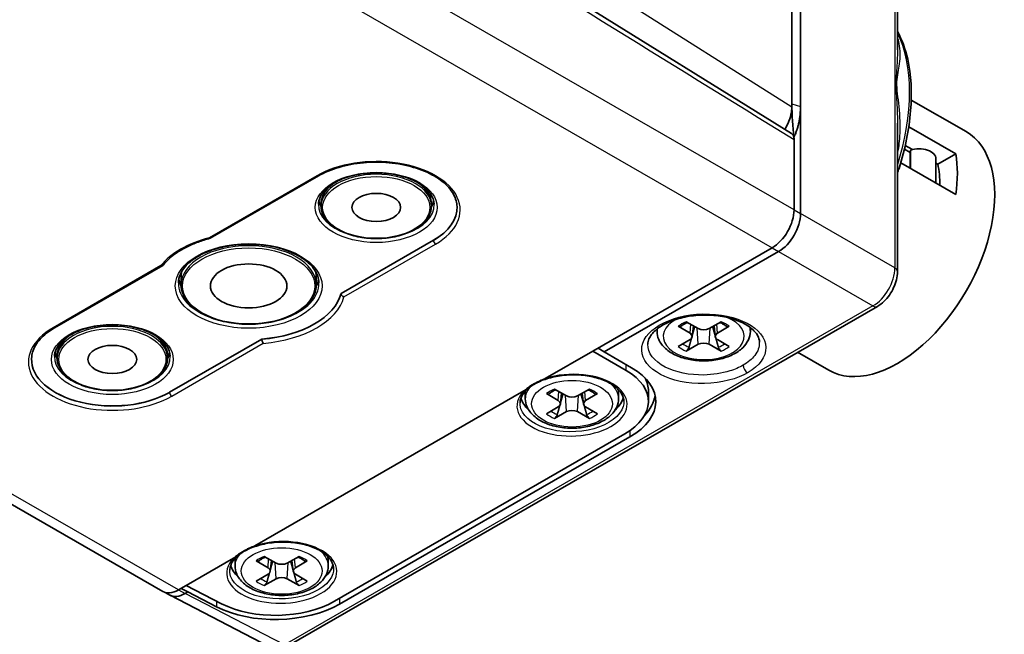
# Model space of a CAD drawing. Header units: millimetres. Extents: x 0 to 210, y 0 to 149.
# Tile 24 of 26: x 183 to 199, y 110 to 119. Entities that reach past the tile are written whole.
import ezdxf

# ---------------------------------------------------------------- set-up
doc = ezdxf.new("R2010")
doc.units = ezdxf.units.MM
doc.header["$LTSCALE"] = 0.5
doc.layers.add('Sichtbar (ISO)', color=7, linetype='Continuous', lineweight=35)
doc.layers.add('Sichtbar schmal (ISO)', color=7, linetype='Continuous', lineweight=25)

msp = doc.modelspace()

# ---------------------------------------------------------------- linework, layer by layer
at = {"layer": 'Sichtbar (ISO)'}
for p, q in [((195.38, 127.319), (195.38, 118.005)), ((196.939, 126.291), (196.939, 118.916)), ((183.383, 124.935), (195.234, 117.57)), ((195.242, 118.047), (195.242, 124.247)), ((197.161, 118.109), (198.043, 117.601)), ((195.242, 118.047), (195.242, 118.001)), ((195.38, 118.005), (195.38, 116.285)), ((196.939, 117.736), (196.939, 115.351)), ((197.121, 117.678), (197.876, 117.243)), ((195.274, 117.504), (195.274, 117.51)), ((195.277, 116.344), (195.277, 117.472)), ((172.79, 117.315), (185.128, 110.21)), ((197.143, 117.267), (197.051, 117.32)), ((197.179, 117.312), (197.064, 117.378)), ((197.149, 117.008), (197.149, 117.304)), ((197.143, 117.011), (197.143, 117.267)), ((197.558, 117.166), (197.558, 116.772)), ((197.588, 117.077), (197.876, 117.243)), ((197.876, 116.589), (196.991, 117.099)), ((197.588, 117.077), (197.558, 117.094)), ((185.892, 115.888), (187.631, 116.889)), ((187.672, 116.404), (187.672, 116.441)), ((189.447, 116.404), (189.447, 116.441)), ((187.993, 114.999), (189.478, 115.855)), ((192.039, 114.071), (194.923, 115.732)), ((195.027, 115.672), (192.226, 114.06)), ((183.388, 114.446), (185.127, 115.447)), ((185.421, 115.142), (185.421, 115.257)), ((187.596, 115.142), (187.596, 115.257)), ((187.993, 114.998), (187.993, 114.999)), ((196.617, 114.793), (187.158, 109.346)), ((193.416, 114.472), (193.604, 114.36)), ((193.737, 114.436), (193.542, 114.545)), ((193.639, 114.305), (193.658, 114.48)), ((194.106, 114.545), (193.911, 114.436)), ((194.009, 114.305), (193.99, 114.48)), ((194.044, 114.36), (194.232, 114.472)), ((194.574, 114.391), (194.574, 114.452)), ((193.074, 114.391), (193.074, 114.428)), ((185.235, 113.412), (186.72, 114.267)), ((186.72, 114.266), (186.72, 114.267)), ((193.604, 114.26), (193.416, 114.147)), ((193.542, 114.074), (193.737, 114.183)), ((193.911, 114.183), (194.106, 114.074)), ((194.232, 114.147), (194.044, 114.26)), ((183.429, 113.961), (183.429, 113.998)), ((185.204, 113.961), (185.204, 113.998)), ((191.277, 113.632), (192.039, 114.071)), ((192.039, 114.071), (192.578, 113.76)), ((192.226, 114.06), (192.126, 114.121)), ((192.226, 114.06), (192.665, 113.807)), ((195.334, 114.055), (195.835, 113.767)), ((186.61, 110.945), (190.933, 113.434)), ((190.956, 113.309), (190.956, 113.391)), ((191.298, 113.39), (191.486, 113.278)), ((191.619, 113.354), (191.424, 113.463)), ((191.521, 113.223), (191.54, 113.398)), ((191.988, 113.463), (191.793, 113.354)), ((191.891, 113.223), (191.872, 113.398)), ((191.926, 113.278), (192.115, 113.39)), ((192.456, 113.309), (192.456, 113.391)), ((192.935, 113.263), (192.935, 113.432)), ((191.486, 113.178), (191.298, 113.065)), ((191.424, 112.993), (191.619, 113.101)), ((191.793, 113.101), (191.988, 112.993)), ((192.115, 113.065), (191.926, 113.178)), ((192.555, 112.742), (187.888, 110.055)), ((192.638, 112.697), (187.971, 110.009)), ((185.505, 110.308), (186.266, 110.746)), ((186.289, 110.622), (186.289, 110.704)), ((186.631, 110.703), (186.82, 110.59)), ((186.952, 110.667), (186.757, 110.775)), ((186.854, 110.536), (186.873, 110.711)), ((187.321, 110.775), (187.126, 110.667)), ((187.224, 110.536), (187.205, 110.711)), ((187.259, 110.59), (187.448, 110.703)), ((187.789, 110.622), (187.789, 110.704)), ((186.82, 110.49), (186.631, 110.378)), ((186.757, 110.305), (186.952, 110.414)), ((187.126, 110.414), (187.321, 110.305)), ((187.448, 110.378), (187.259, 110.49)), ((185.168, 110.194), (185.239, 110.153)), ((185.378, 110.235), (185.505, 110.308)), ((185.423, 110.261), (185.529, 110.203)), ((185.529, 110.203), (185.486, 110.178)), ((186.074, 110.014), (185.505, 110.308)), ((185.992, 109.964), (185.529, 110.203)), ((185.245, 110.149), (186.844, 109.323))]:
    msp.add_line(p, q, dxfattribs=at)
for centre, major_axis, ratio, start_param, end_param in [((198.813, 120.104), (2.52, 4.376), 0.578093, 2.354261, 2.489444), ((196.939, 115.684), (-1.104, -1.917), 0.578093, 0, 3.141593), ((197.283, 117.166), (0.275, 0), 0.575862, 0, 2.079968), ((196.939, 115.684), (-0.904, -1.571), 0.578093, 3.759935, 3.764985), ((196.338, 116.03), (-1.104, -1.917), 0.578093, 2.17247, 2.536051), ((197.283, 117.166), (-0.225, 0), 0.575862, 0.896739, 0.932563), ((196.338, 116.03), (0.904, 1.571), 0.578093, 5.475176, 5.718375), ((188.56, 116.547), (-0.805, 0), 0.575862, 5.856141, 5.875855), ((188.56, 116.547), (-0.805, 0), 0.575862, 3.548923, 3.568637), ((188.56, 116.547), (-0.926, 0), 0.575862, 0.100901, 0.291319), ((188.56, 116.547), (0.926, 0), 0.575862, 5.991866, 6.182284), ((188.56, 116.383), (1.299, 0), 0.575862, 5.497787, 6.300201), ((194.923, 116.141), (0.25, 0.433), 0.578093, 3.925057, 5.495853), ((195.022, 116.084), (0.249, 0.433), 0.593197, 3.925373, 5.495484), ((208.528, 108.306), (-13.147, 7.984), 0.022718, 0.013795, 0.014138), ((208.528, 108.306), (13.505, -7.363), 0.022626, 3.127405, 3.127747), ((186.509, 115.285), (-1.126, 0), 0.575862, 0.079162, 0.266998), ((186.509, 115.285), (1.126, 0), 0.575862, 6.016187, 6.204023), ((186.509, 115.121), (1.499, 0), 0.575862, 4.853995, 6.141579), ((184.317, 114.104), (-0.805, 0), 0.575862, 5.856141, 5.875855), ((184.317, 114.104), (-0.805, 0), 0.575862, 3.548923, 3.568637), ((193.514, 114.31), (0.125, 0), 0.575862, 5.51524, 7.05113), ((193.824, 114.488), (-0.125, 0), 0.575862, 0.802851, 2.338741), ((194.133, 114.31), (-0.125, 0), 0.575862, 5.51524, 7.05113), ((193.824, 114.131), (0.125, 0), 0.575862, 0.802851, 2.338741), ((184.317, 114.104), (-0.926, 0), 0.575862, 0.100901, 0.291319), ((184.317, 114.104), (0.926, 0), 0.575862, 5.991866, 6.182284), ((184.317, 113.94), (-1.299, 0), 0.575862, 6.26617, 8.63938), ((191.635, 113.244), (1.3, 0.029), 0.560536, 5.485413, 7.030029), ((191.635, 113.244), (-1.419, -0.031), 0.560536, 2.343821, 3.887751), ((191.635, 113.432), (1.3, 0), 0.575862, 0, 0.282169), ((191.706, 113.391), (-0.75, 0), 0.575862, 6.189772, 6.283185), ((191.706, 113.406), (-0.125, 0), 0.575862, 0.802851, 2.338741), ((191.706, 113.391), (0.75, 0), 0.575862, 0, 0.162554), ((191.635, 113.432), (1.413, 0), 0.575862, 5.779423, 6.197324), ((191.706, 113.391), (-0.83, 0), 0.575862, 0.157085, 0.571995), ((191.397, 113.228), (0.125, 0), 0.575862, 5.51524, 7.05113), ((192.016, 113.228), (-0.125, 0), 0.575862, 5.51524, 7.05113), ((191.706, 113.391), (0.83, 0), 0.575862, 5.71119, 6.155163), ((191.706, 113.049), (0.125, 0), 0.575862, 0.802851, 2.338741), ((187.039, 110.704), (-0.75, 0), 0.575862, 6.189772, 6.283185), ((187.039, 110.719), (-0.125, 0), 0.575862, 0.802851, 2.338741), ((187.039, 110.704), (0.75, 0), 0.575862, 0, 0.162554), ((187.039, 110.704), (-0.83, 0), 0.575862, 0.157085, 0.571995), ((186.73, 110.54), (0.125, 0), 0.575862, 5.51524, 7.05113), ((187.349, 110.54), (-0.125, 0), 0.575862, 5.51524, 7.05113), ((187.039, 110.704), (0.83, 0), 0.575862, 5.71119, 6.155163), ((187.039, 110.362), (0.125, 0), 0.575862, 0.802851, 2.338741), ((185.378, 110.643), (-0.25, -0.433), 0.578093, 0, 0.783464), ((185.482, 110.59), (0.24, 0.439), 0.577866, 3.128488, 3.91161), ((198.988, 102.812), (-13.505, 7.363), 0.022626, 6.26934, 6.269682), ((186.969, 110.556), (1.3, 0.029), 0.560536, 3.940797, 5.485413), ((186.968, 110.557), (1.419, 0.031), 0.560536, 3.941482, 5.485413)]:
    msp.add_ellipse(centre, major_axis=major_axis, ratio=ratio, start_param=start_param, end_param=end_param, dxfattribs=at)
for centre, major_axis in [((188.56, 116.383), (0.392, 0)), ((186.509, 115.121), (0.615, 0)), ((184.317, 113.94), (0.392, 0))]:
    msp.add_ellipse(centre, major_axis=major_axis, ratio=0.575862, dxfattribs=at)
for points, knots in [([(196.939, 116.935), (196.948, 116.96), (196.956, 116.985), (197.064, 117.325), (197.127, 117.638), (197.175, 118.232), (197.16, 118.513), (197.066, 118.928), (197.011, 119.079), (196.939, 119.214)], [2.6936629, 2.6936629, 2.6936629, 2.6936629, 2.719451, 2.719451, 3.0438374, 3.0438374, 3.3690673, 3.3690673, 3.5825865, 3.5825865, 3.5825865, 3.5825865]), ([(195.242, 118.001), (195.242, 117.929), (195.22, 117.826), (195.164, 117.699), (195.146, 117.666), (195.128, 117.636)], [-1, -1, -1, -1, -0.5, -0.5, -0.2976946, -0.2976946, -0.2976946, -0.2976946]), ([(195.274, 117.504), (195.272, 117.514), (195.27, 117.523), (195.259, 117.548), (195.248, 117.561), (195.234, 117.57)], [-0.12664042, -0.12664042, -0.12664042, -0.12664042, -0.11837868, -0.11837868, -0.10157829, -0.10157829, -0.10157829, -0.10157829]), ([(187.631, 116.889), (187.727, 116.944), (187.838, 116.991), (188.083, 117.063), (188.216, 117.088), (188.489, 117.113), (188.63, 117.113), (188.904, 117.088), (189.037, 117.063), (189.282, 116.991), (189.394, 116.944), (189.586, 116.833), (189.665, 116.77), (189.785, 116.634), (189.825, 116.561), (189.852, 116.458), (189.857, 116.427), (189.858, 116.396)], [1.570796, 1.570796, 1.570796, 1.570796, 1.884229, 1.884229, 2.198617, 2.198617, 2.513885, 2.513885, 2.829153, 2.829153, 3.143538, 3.143538, 3.456971, 3.456971, 3.774758, 3.774758, 3.908545, 3.908545, 3.908545, 3.908545]), ([(189.49, 116.433), (189.488, 116.49), (189.468, 116.548), (189.395, 116.655), (189.344, 116.704), (189.219, 116.789), (189.145, 116.826), (188.98, 116.886), (188.888, 116.908), (188.696, 116.936), (188.596, 116.941), (188.398, 116.934), (188.299, 116.921), (188.116, 116.879), (188.03, 116.85), (187.881, 116.778), (187.817, 116.736), (187.716, 116.645), (187.679, 116.596), (187.639, 116.508), (187.631, 116.471), (187.629, 116.433)], [2.37464, 2.37464, 2.37464, 2.37464, 2.734367, 2.734367, 3.056973, 3.056973, 3.368017, 3.368017, 3.679768, 3.679768, 3.992995, 3.992995, 4.306592, 4.306592, 4.619295, 4.619295, 4.930369, 4.930369, 5.243342, 5.243342, 5.479341, 5.479341, 5.479341, 5.479341]), ([(187.672, 116.441), (187.672, 116.495), (187.687, 116.55), (187.743, 116.654), (187.786, 116.703), (187.842, 116.749), (187.845, 116.751), (187.847, 116.753)], [0.7853982, 0.7853982, 0.7853982, 0.7853982, 1.0884481, 1.0884481, 1.4024534, 1.4024534, 1.4149551, 1.4149551, 1.4149551, 1.4149551]), ([(189.272, 116.753), (189.281, 116.746), (189.289, 116.739), (189.351, 116.685), (189.391, 116.633), (189.437, 116.533), (189.447, 116.487), (189.447, 116.441)], [3.2974339, 3.2974339, 3.2974339, 3.2974339, 3.3470325, 3.3470325, 3.6703306, 3.6703306, 3.9269908, 3.9269908, 3.9269908, 3.9269908]), ([(189.447, 116.404), (189.447, 116.349), (189.432, 116.295), (189.376, 116.191), (189.333, 116.141), (189.223, 116.052), (189.154, 116.012), (189, 115.947), (188.914, 115.922), (188.733, 115.889), (188.638, 115.881), (188.449, 115.883), (188.354, 115.893), (188.176, 115.93), (188.091, 115.957), (187.941, 116.025), (187.875, 116.066), (187.768, 116.16), (187.728, 116.212), (187.682, 116.312), (187.672, 116.358), (187.672, 116.404)], [3.926991, 3.926991, 3.926991, 3.926991, 4.230041, 4.230041, 4.544046, 4.544046, 4.867859, 4.867859, 5.192535, 5.192535, 5.516396, 5.516396, 5.839938, 5.839938, 6.163878, 6.163878, 6.488625, 6.488625, 6.811923, 6.811923, 7.068583, 7.068583, 7.068583, 7.068583]), ([(185.134, 115.453), (185.162, 115.491), (185.196, 115.527), (185.273, 115.597), (185.316, 115.63), (185.411, 115.694), (185.463, 115.723), (185.574, 115.779), (185.633, 115.804), (185.757, 115.849), (185.822, 115.87), (185.889, 115.887)], [1.2042559, 1.2042559, 1.2042559, 1.2042559, 1.35056, 1.35056, 1.496864, 1.496864, 1.643168, 1.643168, 1.7894721, 1.7894721, 1.9357761, 1.9357761, 1.9357761, 1.9357761]), ([(185.872, 115.893), (185.872, 115.893), (185.872, 115.893), (185.876, 115.89), (185.879, 115.888), (185.886, 115.886), (185.889, 115.886), (185.892, 115.888), (185.892, 115.888), (185.892, 115.888)], [-0.015620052, -0.015620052, -0.015620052, -0.015620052, -0.015475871, -0.015475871, -0.011680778, -0.011680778, -0.007728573, -0.007728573, -0.007660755, -0.007660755, -0.007660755, -0.007660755]), ([(187.639, 115.173), (187.637, 115.243), (187.613, 115.312), (187.526, 115.442), (187.465, 115.502), (187.314, 115.607), (187.224, 115.653), (187.023, 115.726), (186.912, 115.754), (186.679, 115.788), (186.557, 115.795), (186.316, 115.786), (186.197, 115.771), (185.974, 115.72), (185.869, 115.684), (185.687, 115.597), (185.609, 115.546), (185.485, 115.434), (185.439, 115.373), (185.391, 115.266), (185.38, 115.219), (185.379, 115.173)], [2.37464, 2.37464, 2.37464, 2.37464, 2.726509, 2.726509, 3.049415, 3.049415, 3.362106, 3.362106, 3.675257, 3.675257, 3.989636, 3.989636, 4.304333, 4.304333, 4.6183, 4.6183, 4.930935, 4.930935, 5.245258, 5.245258, 5.479341, 5.479341, 5.479341, 5.479341]), ([(185.097, 115.447), (185.098, 115.447), (185.098, 115.447), (185.103, 115.445), (185.108, 115.444), (185.118, 115.444), (185.123, 115.445), (185.129, 115.449), (185.132, 115.451), (185.134, 115.453)], [-0.00014428, -0.00014428, -0.00014428, -0.00014428, 0, 0, 0.00379764, 0.00379764, 0.0077525, 0.0077525, 0.01048493, 0.01048493, 0.01048493, 0.01048493]), ([(196.617, 114.793), (196.654, 114.815), (196.689, 114.842), (196.754, 114.903), (196.783, 114.937), (196.836, 115.012), (196.859, 115.052), (196.897, 115.135), (196.912, 115.177), (196.933, 115.264), (196.939, 115.308), (196.939, 115.351)], [-0.785056, -0.785056, -0.785056, -0.785056, -0.471033, -0.471033, -0.157011, -0.157011, 0.157011, 0.157011, 0.471033, 0.471033, 0.785056, 0.785056, 0.785056, 0.785056]), ([(187.596, 115.142), (187.596, 115.075), (187.578, 115.008), (187.508, 114.881), (187.456, 114.82), (187.32, 114.711), (187.236, 114.662), (187.047, 114.583), (186.941, 114.553), (186.719, 114.513), (186.603, 114.504), (186.371, 114.506), (186.255, 114.519), (186.037, 114.564), (185.933, 114.596), (185.75, 114.68), (185.669, 114.73), (185.539, 114.844), (185.49, 114.908), (185.434, 115.029), (185.421, 115.085), (185.421, 115.142)], [3.926991, 3.926991, 3.926991, 3.926991, 4.232983, 4.232983, 4.548244, 4.548244, 4.87142, 4.87142, 5.195223, 5.195223, 5.518358, 5.518358, 5.841238, 5.841238, 6.164445, 6.164445, 6.488314, 6.488314, 6.811041, 6.811041, 7.068583, 7.068583, 7.068583, 7.068583]), ([(188.04, 114.945), (188.039, 114.945), (188.039, 114.945), (188.033, 114.947), (188.027, 114.95), (188.015, 114.957), (188.01, 114.962), (188.002, 114.972), (187.999, 114.977), (187.994, 114.988), (187.993, 114.993), (187.993, 114.998)], [-0.00014895, -0.00014895, -0.00014895, -0.00014895, 0, 0, 0.00416385, 0.00416385, 0.00821424, 0.00821424, 0.01205237, 0.01205237, 0.01577981, 0.01577981, 0.01577981, 0.01577981]), ([(192.926, 114.185), (192.927, 114.212), (192.932, 114.24), (192.954, 114.292), (192.968, 114.316), (193.003, 114.362), (193.023, 114.384), (193.07, 114.426), (193.096, 114.446), (193.154, 114.485), (193.186, 114.503), (193.255, 114.537), (193.292, 114.553), (193.371, 114.581), (193.413, 114.594), (193.5, 114.616), (193.545, 114.626), (193.638, 114.64), (193.685, 114.646), (193.781, 114.652), (193.829, 114.654), (193.926, 114.652), (193.973, 114.649), (194.067, 114.64), (194.114, 114.633), (194.203, 114.615), (194.245, 114.604), (194.327, 114.58), (194.366, 114.566), (194.438, 114.535), (194.471, 114.518), (194.532, 114.483), (194.559, 114.464), (194.607, 114.426), (194.628, 114.406), (194.664, 114.365), (194.679, 114.344), (194.71, 114.286), (194.72, 114.251), (194.721, 114.215)], [-0.767428, -0.767428, -0.767428, -0.767428, -0.554437, -0.554437, -0.377994, -0.377994, -0.221258, -0.221258, -0.070349, -0.070349, 0.07956, 0.07956, 0.23011, 0.23011, 0.381704, 0.381704, 0.534254, 0.534254, 0.687494, 0.687494, 0.841103, 0.841103, 0.994749, 0.994749, 1.148094, 1.148094, 1.300807, 1.300807, 1.452602, 1.452602, 1.603351, 1.603351, 1.753388, 1.753388, 1.904184, 1.904184, 2.059834, 2.059834, 2.338242, 2.338242, 2.338242, 2.338242]), ([(185.247, 113.99), (185.245, 114.047), (185.226, 114.105), (185.152, 114.212), (185.102, 114.26), (184.976, 114.346), (184.903, 114.383), (184.737, 114.443), (184.645, 114.465), (184.453, 114.493), (184.353, 114.498), (184.155, 114.491), (184.057, 114.478), (183.873, 114.436), (183.788, 114.406), (183.638, 114.335), (183.574, 114.293), (183.473, 114.202), (183.436, 114.152), (183.397, 114.065), (183.388, 114.028), (183.387, 113.99)], [2.37464, 2.37464, 2.37464, 2.37464, 2.734367, 2.734367, 3.056973, 3.056973, 3.368017, 3.368017, 3.679768, 3.679768, 3.992995, 3.992995, 4.306592, 4.306592, 4.619295, 4.619295, 4.930369, 4.930369, 5.243342, 5.243342, 5.479341, 5.479341, 5.479341, 5.479341]), ([(193.459, 114.472), (193.457, 114.471), (193.456, 114.469), (193.449, 114.466), (193.443, 114.464), (193.43, 114.465), (193.422, 114.468), (193.416, 114.472)], [0.054257, 0.054257, 0.054257, 0.054257, 0.05595717, 0.05595717, 0.06156138, 0.06156138, 0.06725817, 0.06725817, 0.06725817, 0.06725817]), ([(193.459, 114.472), (193.465, 114.477), (193.471, 114.482), (193.484, 114.491), (193.491, 114.496), (193.506, 114.506), (193.514, 114.51), (193.53, 114.519), (193.539, 114.523), (193.553, 114.529), (193.557, 114.531), (193.562, 114.533)], [1.3688999, 1.3688999, 1.3688999, 1.3688999, 1.4490419, 1.4490419, 1.5291839, 1.5291839, 1.609326, 1.609326, 1.689468, 1.689468, 1.7307067, 1.7307067, 1.7307067, 1.7307067]), ([(194.086, 114.533), (194.091, 114.531), (194.095, 114.529), (194.109, 114.523), (194.118, 114.519), (194.134, 114.51), (194.142, 114.506), (194.157, 114.496), (194.164, 114.491), (194.177, 114.482), (194.183, 114.477), (194.189, 114.472)], [2.9816822, 2.9816822, 2.9816822, 2.9816822, 3.022921, 3.022921, 3.103063, 3.103063, 3.183205, 3.183205, 3.2633471, 3.2633471, 3.3434891, 3.3434891, 3.3434891, 3.3434891]), ([(194.232, 114.472), (194.226, 114.468), (194.218, 114.465), (194.205, 114.464), (194.198, 114.466), (194.192, 114.469), (194.19, 114.471), (194.189, 114.472)], [0.02255835, 0.02255835, 0.02255835, 0.02255835, 0.02825515, 0.02825515, 0.03385935, 0.03385935, 0.03555952, 0.03555952, 0.03555952, 0.03555952]), ([(183.018, 113.953), (183.02, 113.988), (183.025, 114.024), (183.046, 114.094), (183.062, 114.129), (183.102, 114.198), (183.127, 114.232), (183.187, 114.297), (183.221, 114.329), (183.298, 114.39), (183.341, 114.419), (183.388, 114.446)], [0.803844, 0.803844, 0.803844, 0.803844, 0.9572344, 0.9572344, 1.1106249, 1.1106249, 1.2640154, 1.2640154, 1.4174059, 1.4174059, 1.5707963, 1.5707963, 1.5707963, 1.5707963]), ([(183.429, 113.998), (183.429, 114.052), (183.444, 114.107), (183.5, 114.211), (183.543, 114.26), (183.6, 114.306), (183.602, 114.308), (183.604, 114.31)], [0.7853982, 0.7853982, 0.7853982, 0.7853982, 1.0884481, 1.0884481, 1.4024534, 1.4024534, 1.4149551, 1.4149551, 1.4149551, 1.4149551]), ([(185.03, 114.31), (185.038, 114.303), (185.047, 114.296), (185.108, 114.242), (185.149, 114.19), (185.194, 114.09), (185.204, 114.044), (185.204, 113.998)], [3.2974339, 3.2974339, 3.2974339, 3.2974339, 3.3470325, 3.3470325, 3.6703306, 3.6703306, 3.9269908, 3.9269908, 3.9269908, 3.9269908]), ([(194.574, 114.391), (194.574, 114.344), (194.563, 114.298), (194.522, 114.208), (194.49, 114.165), (194.406, 114.084), (194.351, 114.047), (194.225, 113.985), (194.152, 113.96), (194, 113.927), (193.92, 113.918), (193.76, 113.916), (193.68, 113.923), (193.527, 113.952), (193.453, 113.974), (193.32, 114.033), (193.26, 114.07), (193.163, 114.157), (193.125, 114.207), (193.083, 114.303), (193.074, 114.347), (193.074, 114.391)], [3.926991, 3.926991, 3.926991, 3.926991, 4.183689, 4.183689, 4.465219, 4.465219, 4.792286, 4.792286, 5.135292, 5.135292, 5.475503, 5.475503, 5.813642, 5.813642, 6.153381, 6.153381, 6.496384, 6.496384, 6.827085, 6.827085, 7.068583, 7.068583, 7.068583, 7.068583]), ([(186.744, 114.199), (186.744, 114.199), (186.744, 114.199), (186.741, 114.203), (186.738, 114.208), (186.732, 114.218), (186.729, 114.224), (186.725, 114.237), (186.723, 114.243), (186.721, 114.255), (186.721, 114.261), (186.72, 114.266)], [-0.01589605, -0.01589605, -0.01589605, -0.01589605, -0.0157474, -0.0157474, -0.01159211, -0.01159211, -0.00755003, -0.00755003, -0.00371978, -0.00371978, 0, 0, 0, 0]), ([(193.588, 114.137), (193.586, 114.13), (193.583, 114.122), (193.575, 114.107), (193.568, 114.098), (193.556, 114.085), (193.549, 114.078), (193.542, 114.074)], [0.05146374, 0.05146374, 0.05146374, 0.05146374, 0.05595717, 0.05595717, 0.06156138, 0.06156138, 0.06725817, 0.06725817, 0.06725817, 0.06725817]), ([(194.106, 114.074), (194.099, 114.078), (194.091, 114.085), (194.079, 114.098), (194.073, 114.107), (194.065, 114.122), (194.062, 114.13), (194.06, 114.137)], [0.02255835, 0.02255835, 0.02255835, 0.02255835, 0.02825515, 0.02825515, 0.03385935, 0.03385935, 0.03835278, 0.03835278, 0.03835278, 0.03835278]), ([(185.204, 113.961), (185.204, 113.906), (185.19, 113.852), (185.133, 113.748), (185.09, 113.698), (184.98, 113.608), (184.912, 113.569), (184.757, 113.504), (184.671, 113.479), (184.49, 113.446), (184.395, 113.438), (184.206, 113.44), (184.112, 113.45), (183.933, 113.487), (183.849, 113.513), (183.698, 113.582), (183.632, 113.623), (183.526, 113.717), (183.485, 113.769), (183.44, 113.868), (183.429, 113.915), (183.429, 113.961)], [3.926991, 3.926991, 3.926991, 3.926991, 4.230041, 4.230041, 4.544046, 4.544046, 4.867859, 4.867859, 5.192535, 5.192535, 5.516396, 5.516396, 5.839938, 5.839938, 6.163878, 6.163878, 6.488625, 6.488625, 6.811923, 6.811923, 7.068583, 7.068583, 7.068583, 7.068583]), ([(190.871, 113.24), (190.872, 113.265), (190.877, 113.29), (190.894, 113.339), (190.907, 113.363), (190.938, 113.409), (190.957, 113.43), (191, 113.472), (191.025, 113.492), (191.079, 113.53), (191.109, 113.547), (191.173, 113.58), (191.208, 113.596), (191.282, 113.623), (191.321, 113.636), (191.401, 113.657), (191.443, 113.666), (191.529, 113.68), (191.573, 113.685), (191.662, 113.692), (191.707, 113.693), (191.796, 113.692), (191.841, 113.689), (191.928, 113.68), (191.971, 113.674), (192.053, 113.657), (192.094, 113.647), (192.17, 113.624), (192.206, 113.61), (192.274, 113.581), (192.305, 113.565), (192.363, 113.53), (192.389, 113.512), (192.435, 113.473), (192.455, 113.453), (192.489, 113.412), (192.503, 113.391), (192.522, 113.352), (192.529, 113.335), (192.537, 113.301), (192.54, 113.284), (192.54, 113.267)], [2.374164, 2.374164, 2.374164, 2.374164, 2.558529, 2.558529, 2.73037, 2.73037, 2.890767, 2.890767, 3.046521, 3.046521, 3.201094, 3.201094, 3.355822, 3.355822, 3.511088, 3.511088, 3.666892, 3.666892, 3.823098, 3.823098, 3.979527, 3.979527, 4.135989, 4.135989, 4.292294, 4.292294, 4.448252, 4.448252, 4.603707, 4.603707, 4.758618, 4.758618, 4.913272, 4.913272, 5.068782, 5.068782, 5.228005, 5.228005, 5.35392, 5.35392, 5.479835, 5.479835, 5.479835, 5.479835]), ([(191.087, 113.544), (191.084, 113.542), (191.08, 113.54), (191.068, 113.533), (191.059, 113.527), (191.038, 113.513), (191.025, 113.505), (190.99, 113.48), (190.973, 113.466), (190.946, 113.444), (190.937, 113.436), (190.933, 113.434)], [0.01205338, 0.01205338, 0.01205338, 0.01205338, 0.01257623, 0.01257623, 0.01410958, 0.01410958, 0.01635596, 0.01635596, 0.02062367, 0.02062367, 0.02387715, 0.02387715, 0.02387715, 0.02387715]), ([(191.277, 113.632), (191.276, 113.631), (191.272, 113.63), (191.252, 113.621), (191.222, 113.61), (191.167, 113.585), (191.15, 113.577), (191.123, 113.563), (191.113, 113.558), (191.097, 113.55), (191.092, 113.547), (191.087, 113.544)], [0, 0, 0, 0, 0.00144648, 0.00144648, 0.00699426, 0.00699426, 0.00955578, 0.00955578, 0.01119281, 0.01119281, 0.01205338, 0.01205338, 0.01205338, 0.01205338]), ([(191.341, 113.39), (191.34, 113.389), (191.338, 113.388), (191.332, 113.384), (191.325, 113.382), (191.312, 113.384), (191.304, 113.386), (191.298, 113.39)], [0.054257, 0.054257, 0.054257, 0.054257, 0.05595717, 0.05595717, 0.06156138, 0.06156138, 0.06725817, 0.06725817, 0.06725817, 0.06725817]), ([(191.341, 113.39), (191.347, 113.395), (191.353, 113.4), (191.366, 113.41), (191.373, 113.414), (191.388, 113.424), (191.396, 113.428), (191.412, 113.437), (191.421, 113.441), (191.435, 113.447), (191.439, 113.45), (191.444, 113.452)], [1.3688999, 1.3688999, 1.3688999, 1.3688999, 1.4490419, 1.4490419, 1.5291839, 1.5291839, 1.609326, 1.609326, 1.689468, 1.689468, 1.7307067, 1.7307067, 1.7307067, 1.7307067]), ([(191.968, 113.452), (191.973, 113.45), (191.978, 113.447), (191.991, 113.441), (192, 113.437), (192.016, 113.428), (192.024, 113.424), (192.039, 113.414), (192.046, 113.41), (192.059, 113.4), (192.065, 113.395), (192.071, 113.39)], [2.9816822, 2.9816822, 2.9816822, 2.9816822, 3.022921, 3.022921, 3.103063, 3.103063, 3.183205, 3.183205, 3.2633471, 3.2633471, 3.3434891, 3.3434891, 3.3434891, 3.3434891]), ([(192.115, 113.39), (192.108, 113.386), (192.1, 113.384), (192.087, 113.382), (192.081, 113.384), (192.074, 113.388), (192.073, 113.389), (192.071, 113.39)], [0.02255835, 0.02255835, 0.02255835, 0.02255835, 0.02825515, 0.02825515, 0.03385935, 0.03385935, 0.03555952, 0.03555952, 0.03555952, 0.03555952]), ([(192.456, 113.309), (192.456, 113.263), (192.445, 113.216), (192.404, 113.126), (192.373, 113.083), (192.288, 113.002), (192.233, 112.965), (192.107, 112.903), (192.034, 112.879), (191.882, 112.845), (191.802, 112.836), (191.642, 112.834), (191.562, 112.841), (191.409, 112.87), (191.336, 112.892), (191.202, 112.951), (191.143, 112.988), (191.045, 113.075), (191.007, 113.125), (190.966, 113.221), (190.956, 113.265), (190.956, 113.309)], [3.926991, 3.926991, 3.926991, 3.926991, 4.183689, 4.183689, 4.465219, 4.465219, 4.792286, 4.792286, 5.135292, 5.135292, 5.475503, 5.475503, 5.813642, 5.813642, 6.153381, 6.153381, 6.496384, 6.496384, 6.827085, 6.827085, 7.068583, 7.068583, 7.068583, 7.068583]), ([(191.47, 113.055), (191.468, 113.048), (191.465, 113.04), (191.457, 113.025), (191.451, 113.016), (191.439, 113.003), (191.431, 112.996), (191.424, 112.993)], [0.05146374, 0.05146374, 0.05146374, 0.05146374, 0.05595717, 0.05595717, 0.06156138, 0.06156138, 0.06725817, 0.06725817, 0.06725817, 0.06725817]), ([(191.988, 112.993), (191.982, 112.996), (191.974, 113.003), (191.962, 113.016), (191.955, 113.025), (191.947, 113.04), (191.944, 113.048), (191.942, 113.055)], [0.02255835, 0.02255835, 0.02255835, 0.02255835, 0.02825515, 0.02825515, 0.03385935, 0.03385935, 0.03835278, 0.03835278, 0.03835278, 0.03835278]), ([(186.204, 110.553), (186.205, 110.578), (186.21, 110.603), (186.228, 110.652), (186.24, 110.676), (186.271, 110.721), (186.29, 110.743), (186.333, 110.784), (186.358, 110.804), (186.412, 110.842), (186.442, 110.86), (186.507, 110.893), (186.541, 110.908), (186.615, 110.936), (186.654, 110.948), (186.734, 110.969), (186.776, 110.978), (186.862, 110.992), (186.906, 110.998), (186.995, 111.004), (187.04, 111.006), (187.129, 111.004), (187.174, 111.002), (187.261, 110.993), (187.304, 110.986), (187.387, 110.97), (187.427, 110.96), (187.503, 110.936), (187.539, 110.923), (187.607, 110.893), (187.638, 110.877), (187.696, 110.843), (187.722, 110.824), (187.768, 110.786), (187.788, 110.766), (187.822, 110.724), (187.836, 110.703), (187.855, 110.665), (187.862, 110.648), (187.871, 110.613), (187.873, 110.596), (187.874, 110.579)], [2.374164, 2.374164, 2.374164, 2.374164, 2.558529, 2.558529, 2.73037, 2.73037, 2.890767, 2.890767, 3.046521, 3.046521, 3.201094, 3.201094, 3.355822, 3.355822, 3.511088, 3.511088, 3.666892, 3.666892, 3.823098, 3.823098, 3.979527, 3.979527, 4.135989, 4.135989, 4.292294, 4.292294, 4.448252, 4.448252, 4.603707, 4.603707, 4.758618, 4.758618, 4.913272, 4.913272, 5.068782, 5.068782, 5.228005, 5.228005, 5.35392, 5.35392, 5.479835, 5.479835, 5.479835, 5.479835]), ([(186.42, 110.856), (186.417, 110.854), (186.414, 110.852), (186.401, 110.845), (186.392, 110.84), (186.371, 110.826), (186.358, 110.817), (186.323, 110.792), (186.306, 110.779), (186.279, 110.756), (186.27, 110.749), (186.266, 110.746)], [0.01205337, 0.01205337, 0.01205337, 0.01205337, 0.01257623, 0.01257623, 0.01410958, 0.01410958, 0.01635596, 0.01635596, 0.02062366, 0.02062366, 0.02387715, 0.02387715, 0.02387715, 0.02387715]), ([(186.61, 110.945), (186.609, 110.944), (186.606, 110.942), (186.585, 110.934), (186.555, 110.922), (186.5, 110.898), (186.483, 110.89), (186.456, 110.876), (186.446, 110.871), (186.43, 110.862), (186.425, 110.859), (186.42, 110.856)], [0, 0, 0, 0, 0.00144648, 0.00144648, 0.00699425, 0.00699425, 0.00955578, 0.00955578, 0.0111928, 0.0111928, 0.01205337, 0.01205337, 0.01205337, 0.01205337]), ([(186.674, 110.703), (186.673, 110.701), (186.671, 110.7), (186.665, 110.696), (186.658, 110.695), (186.645, 110.696), (186.637, 110.699), (186.631, 110.703)], [0.054257, 0.054257, 0.054257, 0.054257, 0.05595717, 0.05595717, 0.06156138, 0.06156138, 0.06725817, 0.06725817, 0.06725817, 0.06725817]), ([(186.674, 110.703), (186.68, 110.707), (186.686, 110.712), (186.699, 110.722), (186.706, 110.727), (186.721, 110.736), (186.729, 110.741), (186.746, 110.75), (186.754, 110.754), (186.768, 110.76), (186.773, 110.762), (186.777, 110.764)], [1.3688999, 1.3688999, 1.3688999, 1.3688999, 1.4490419, 1.4490419, 1.5291839, 1.5291839, 1.609326, 1.609326, 1.689468, 1.689468, 1.7307067, 1.7307067, 1.7307067, 1.7307067]), ([(187.301, 110.764), (187.306, 110.762), (187.311, 110.76), (187.324, 110.754), (187.333, 110.75), (187.349, 110.741), (187.357, 110.736), (187.372, 110.727), (187.379, 110.722), (187.392, 110.712), (187.399, 110.707), (187.404, 110.703)], [2.9816822, 2.9816822, 2.9816822, 2.9816822, 3.022921, 3.022921, 3.103063, 3.103063, 3.183205, 3.183205, 3.2633471, 3.2633471, 3.3434891, 3.3434891, 3.3434891, 3.3434891]), ([(187.448, 110.703), (187.441, 110.699), (187.433, 110.696), (187.421, 110.695), (187.414, 110.696), (187.407, 110.7), (187.406, 110.701), (187.404, 110.703)], [0.02255835, 0.02255835, 0.02255835, 0.02255835, 0.02825515, 0.02825515, 0.03385935, 0.03385935, 0.03555952, 0.03555952, 0.03555952, 0.03555952]), ([(187.789, 110.622), (187.789, 110.575), (187.779, 110.528), (187.737, 110.438), (187.706, 110.396), (187.622, 110.315), (187.567, 110.278), (187.44, 110.215), (187.368, 110.191), (187.215, 110.158), (187.135, 110.149), (186.975, 110.147), (186.895, 110.154), (186.742, 110.182), (186.669, 110.204), (186.536, 110.263), (186.476, 110.3), (186.378, 110.387), (186.34, 110.437), (186.299, 110.534), (186.289, 110.578), (186.289, 110.622)], [3.926991, 3.926991, 3.926991, 3.926991, 4.183689, 4.183689, 4.465219, 4.465219, 4.792286, 4.792286, 5.135292, 5.135292, 5.475503, 5.475503, 5.813642, 5.813642, 6.153381, 6.153381, 6.496384, 6.496384, 6.827085, 6.827085, 7.068583, 7.068583, 7.068583, 7.068583]), ([(186.803, 110.368), (186.801, 110.36), (186.798, 110.352), (186.79, 110.337), (186.784, 110.328), (186.772, 110.315), (186.764, 110.309), (186.757, 110.305)], [0.05146374, 0.05146374, 0.05146374, 0.05146374, 0.05595717, 0.05595717, 0.06156138, 0.06156138, 0.06725817, 0.06725817, 0.06725817, 0.06725817]), ([(187.321, 110.305), (187.315, 110.309), (187.307, 110.315), (187.295, 110.328), (187.288, 110.337), (187.281, 110.352), (187.277, 110.36), (187.275, 110.368)], [0.02255835, 0.02255835, 0.02255835, 0.02255835, 0.02825515, 0.02825515, 0.03385935, 0.03385935, 0.03835278, 0.03835278, 0.03835278, 0.03835278])]:
    msp.add_open_spline(points, degree=3, knots=knots, dxfattribs=at)
for points, weights in [([(195.274, 117.51), (195.38, 117.728), (195.38, 118.005)], [1, 1.00229920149, 1]), ([(193.642, 114.33), (193.663, 114.406), (193.68, 114.468)], [1.03813788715, 1.04460850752, 1.03877390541]), ([(193.968, 114.468), (193.985, 114.406), (194.006, 114.33)], [1.03877390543, 1.04460850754, 1.03813788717]), ([(193.588, 114.137), (193.609, 114.214), (193.628, 114.279)], [1.00898742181, 1.02456821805, 1.03269159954]), ([(194.02, 114.279), (194.038, 114.214), (194.06, 114.137)], [1.03269159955, 1.02456821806, 1.00898742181]), ([(191.524, 113.248), (191.545, 113.325), (191.562, 113.386)], [1.03813788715, 1.04460850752, 1.03877390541]), ([(191.85, 113.386), (191.867, 113.325), (191.888, 113.248)], [1.03877390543, 1.04460850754, 1.03813788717]), ([(191.47, 113.055), (191.492, 113.132), (191.51, 113.197)], [1.00898742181, 1.02456821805, 1.03269159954]), ([(191.903, 113.197), (191.921, 113.132), (191.942, 113.055)], [1.03269159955, 1.02456821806, 1.00898742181]), ([(186.857, 110.561), (186.878, 110.637), (186.895, 110.698)], [1.03813788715, 1.04460850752, 1.03877390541]), ([(187.183, 110.698), (187.2, 110.637), (187.221, 110.561)], [1.03877390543, 1.04460850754, 1.03813788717]), ([(186.803, 110.368), (186.825, 110.445), (186.843, 110.51)], [1.00898742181, 1.02456821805, 1.03269159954]), ([(187.236, 110.51), (187.254, 110.445), (187.275, 110.368)], [1.03269159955, 1.02456821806, 1.00898742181])]:
    msp.add_rational_spline(points, weights, degree=2, dxfattribs=at)
for points in [[(195.277, 117.472), (195.277, 117.483), (195.276, 117.494), (195.274, 117.504)], [(185.421, 115.257), (185.421, 115.29), (185.426, 115.323), (185.434, 115.355)], [(187.584, 115.355), (187.592, 115.323), (187.596, 115.29), (187.596, 115.257)]]:
    msp.add_open_spline(points, degree=3, dxfattribs=at)
at = {"layer": 'Sichtbar schmal (ISO)'}
for p, q in [((196.898, 126.35), (196.898, 115.411)), ((183.362, 125.505), (195.242, 118.001)), ((195.277, 116.344), (182.938, 123.45)), ((182.589, 122.835), (194.923, 115.732)), ((195.242, 118.047), (195.38, 118.005)), ((185.378, 110.235), (173.043, 117.338)), ((187.606, 116.892), (185.872, 115.893)), ((195.277, 116.344), (195.38, 116.285)), ((196.898, 115.411), (195.38, 116.285)), ((189.478, 115.854), (187.993, 114.998)), ((188.04, 114.945), (189.513, 115.793)), ((189.478, 115.854), (189.478, 115.855)), ((194.923, 115.732), (195.027, 115.672)), ((195.027, 115.672), (196.544, 114.799)), ((185.097, 115.447), (183.363, 114.449)), ((196.544, 114.799), (187.085, 109.352)), ((193.604, 114.36), (193.615, 114.504)), ((194.044, 114.36), (194.033, 114.504)), ((193.737, 114.183), (193.718, 114.446)), ((193.911, 114.183), (193.93, 114.446)), ((186.72, 114.266), (185.235, 113.41)), ((185.271, 113.35), (186.744, 114.199)), ((192.578, 113.76), (192.578, 113.857)), ((185.235, 113.41), (185.235, 113.412)), ((191.486, 113.278), (191.497, 113.422)), ((191.619, 113.101), (191.601, 113.365)), ((191.793, 113.101), (191.812, 113.365)), ((191.926, 113.278), (191.915, 113.422)), ((192.636, 112.793), (192.638, 112.697)), ((186.82, 110.59), (186.83, 110.735)), ((186.952, 110.414), (186.934, 110.677)), ((187.126, 110.414), (187.145, 110.677)), ((187.259, 110.59), (187.248, 110.735)), ((185.383, 110.238), (185.486, 110.178)), ((187.085, 109.352), (185.486, 110.178)), ((185.994, 110.055), (185.992, 109.964)), ((187.969, 110.102), (187.971, 110.009))]:
    msp.add_line(p, q, dxfattribs=at)
for centre, major_axis, ratio, start_param, end_param in [((194.855, 116.925), (1.609, 2.794), 0.578093, 5.078518, 5.913189), ((188.56, 116.343), (1.349, 0), 0.575862, 5.497787, 8.63938), ((187.606, 116.933), (0.025, -0.0433), 0.578093, 5.499721, 6.283185), ((188.56, 116.404), (-0.888, 0), 0.575862, 3.141593, 6.283185), ((188.56, 116.441), (-0.888, 0), 0.575862, 5.493684, 6.283185), ((188.56, 116.441), (0.887, 0), 0.575862, 0, 0.789501), ((188.56, 116.423), (-0.93, 0), 0.575862, 6.264739, 7.318436), ((188.56, 116.423), (0.93, 0), 0.575862, 5.247935, 6.301631), ((188.56, 116.382), (1.299, 0), 0.575862, 5.497787, 6.301631), ((186.509, 115.08), (-1.549, 0), 0.575862, 5.136464, 5.85911), ((186.509, 115.142), (-1.087, 0), 0.575862, 3.141593, 6.283185), ((189.513, 115.834), (-0.025, 0.0433), 0.578093, 0.813512, 2.358128), ((196.542, 115.209), (-0.25, -0.433), 0.587311, 0.78379, 2.353901), ((196.789, 115.351), (0.15, 0), 0.575862, 0, 0.759218), ((186.509, 115.257), (-1.088, 0), 0.575862, 6.123968, 6.283185), ((186.509, 115.257), (1.088, 0), 0.575862, 0, 0.159217), ((186.509, 115.161), (-1.13, 0), 0.575862, 6.264739, 7.315316), ((186.509, 115.161), (1.13, 0), 0.575862, 5.251055, 6.301631), ((186.509, 115.12), (1.499, 0), 0.575862, 4.854003, 6.141572), ((186.509, 115.08), (1.549, 0), 0.575862, 4.864844, 6.13073), ((196.542, 114.923), (0.075, -0.13), 0.578093, 5.525901, 6.283185), ((193.824, 114.31), (0.65, 0), 0.575862, 2.31835, 7.23726), ((184.317, 113.899), (-1.349, 0), 0.575862, 5.497787, 8.63938), ((183.363, 114.49), (0.025, -0.0433), 0.578093, 5.499721, 6.283185), ((184.317, 113.961), (-0.887, 0), 0.575862, 3.141593, 6.283185), ((193.824, 114.31), (-0.496, 0), 0.575862, 5.317173, 5.678401), ((193.824, 114.31), (-0.496, 0), 0.575862, 3.746377, 4.107605), ((193.824, 114.391), (0.75, 0), 0.575862, 0, 0.157628), ((184.317, 113.998), (-0.888, 0), 0.575862, 5.493684, 6.283185), ((184.317, 113.998), (0.887, 0), 0.575862, 0, 0.789501), ((193.824, 114.391), (-0.75, 0), 0.575862, 6.191663, 6.283185), ((193.824, 114.31), (0.496, 0), 0.575862, 3.746377, 4.107605), ((193.824, 114.344), (-0.429, 0), 0.575862, 0.670341, 0.988812), ((193.824, 114.344), (-0.429, 0), 0.575862, 2.152781, 2.471251), ((193.824, 114.31), (0.496, 0), 0.575862, 5.317173, 5.678401), ((184.317, 113.98), (-0.93, 0), 0.575862, 6.264739, 7.318436), ((184.317, 113.98), (0.93, 0), 0.575862, 5.247935, 6.301631), ((184.317, 113.939), (-1.299, 0), 0.575862, 6.264739, 8.63938), ((194.529, 113.808), (-0.0499, 0.0867), 0.578093, 0.813512, 2.384308), ((191.707, 113.205), (0.885, 0.02), 0.560536, 2.622738, 8.348088), ((191.08, 113.588), (0.025, -0.0433), 0.578093, 5.691077, 6.283185), ((191.706, 113.309), (0.75, 0), 0.575862, 0, 0.59385), ((185.271, 113.391), (0.025, -0.0433), 0.578093, 3.955104, 5.499721), ((191.706, 113.309), (-0.75, 0), 0.575862, 5.846211, 6.283185), ((191.706, 113.228), (-0.496, 0), 0.575862, 5.317173, 5.678401), ((191.706, 113.228), (-0.496, 0), 0.575862, 3.746377, 4.107605), ((191.706, 113.228), (0.496, 0), 0.575862, 3.746377, 4.107605), ((191.706, 113.262), (-0.429, 0), 0.575862, 0.670341, 0.988812), ((191.706, 113.262), (-0.429, 0), 0.575862, 2.152781, 2.471251), ((191.706, 113.228), (0.496, 0), 0.575862, 5.317173, 5.678401), ((187.04, 110.517), (0.885, 0.02), 0.560536, 2.622738, 8.348088), ((186.413, 110.9), (0.025, -0.0433), 0.578093, 5.691077, 6.283185), ((187.039, 110.622), (0.75, 0), 0.575862, 0, 0.59385), ((187.039, 110.622), (-0.75, 0), 0.575862, 5.846211, 6.283185), ((187.039, 110.54), (-0.496, 0), 0.575862, 5.317173, 5.678401), ((187.039, 110.54), (-0.496, 0), 0.575862, 3.746377, 4.107605), ((187.039, 110.54), (0.496, 0), 0.575862, 3.746377, 4.107605), ((187.039, 110.574), (-0.429, 0), 0.575862, 0.670341, 0.988812), ((187.039, 110.574), (-0.429, 0), 0.575862, 2.152781, 2.471251), ((187.039, 110.54), (0.496, 0), 0.575862, 5.317173, 5.678401)]:
    msp.add_ellipse(centre, major_axis=major_axis, ratio=ratio, start_param=start_param, end_param=end_param, dxfattribs=at)
for centre, major_axis, ratio in [((188.56, 116.383), (0.98, 0), 0.575862), ((188.56, 116.383), (0.862, 0), 0.575862), ((186.509, 115.121), (1.18, 0), 0.575862), ((186.509, 115.121), (1.062, 0), 0.575862), ((193.825, 114.111), (-0.998, -0.022), 0.560536), ((184.317, 113.94), (0.98, 0), 0.575862), ((184.317, 113.94), (0.862, 0), 0.575862), ((191.706, 113.228), (0.65, 0), 0.575862), ((187.039, 110.54), (0.65, 0), 0.575862)]:
    msp.add_ellipse(centre, major_axis=major_axis, ratio=ratio, dxfattribs=at)
msp.add_open_spline([(182.938, 125.096), (187.051, 122.555), (191.164, 120.013), (195.277, 117.472)], degree=3, dxfattribs=at)
for points, knots in [([(196.939, 117.229), (196.96, 117.326), (196.972, 117.424), (196.988, 117.686), (196.981, 117.849), (196.952, 118.144), (196.925, 118.283), (196.937, 118.509), (196.962, 118.599), (196.986, 118.802), (196.988, 118.91), (196.961, 119.053), (196.951, 119.088), (196.939, 119.124)], [-0.5368001, -0.5368001, -0.5368001, -0.5368001, -0.4724442, -0.4724442, -0.3673581, -0.3673581, -0.2762305, -0.2762305, -0.1851029, -0.1851029, -0.0711934, -0.0711934, -0.0327274, -0.0327274, -0.0327274, -0.0327274]), ([(196.939, 118.916), (196.939, 118.86), (196.938, 118.803), (196.93, 118.638), (196.918, 118.531), (196.912, 118.288), (196.925, 118.155), (196.936, 117.929), (196.939, 117.833), (196.939, 117.736)], [0.1364243, 0.1364243, 0.1364243, 0.1364243, 0.1851029, 0.1851029, 0.2762305, 0.2762305, 0.3673581, 0.3673581, 0.433371, 0.433371, 0.433371, 0.433371]), ([(194.458, 113.847), (194.395, 113.81), (194.322, 113.779), (194.115, 113.715), (193.972, 113.692), (193.599, 113.685), (193.37, 113.732), (193.025, 113.91), (192.924, 114.047), (192.926, 114.185)], [-3.141593, -3.141593, -3.141593, -3.141593, -2.841697, -2.841697, -2.361863, -2.361863, -1.59413, -1.59413, -0.767428, -0.767428, -0.767428, -0.767428]), ([(194.718, 114.215), (194.721, 114.143), (194.697, 114.07), (194.6, 113.945), (194.537, 113.892), (194.458, 113.847)], [2.3382423, 2.3382423, 2.3382423, 2.3382423, 2.7710631, 2.7710631, 3.1415927, 3.1415927, 3.1415927, 3.1415927]), ([(192.54, 113.267), (192.541, 113.239), (192.538, 113.211), (192.486, 113.033), (192.304, 112.895), (191.814, 112.759), (191.513, 112.763), (191.047, 112.91), (190.89, 113.051), (190.871, 113.215), (190.871, 113.227), (190.871, 113.24)], [-0.80335, -0.80335, -0.80335, -0.80335, -0.623538, -0.623538, 0.34843, 0.34843, 1.320318, 1.320318, 2.292249, 2.292249, 2.374164, 2.374164, 2.374164, 2.374164]), ([(187.873, 110.579), (187.874, 110.551), (187.871, 110.523), (187.819, 110.345), (187.637, 110.208), (187.147, 110.072), (186.846, 110.075), (186.381, 110.222), (186.223, 110.364), (186.204, 110.527), (186.204, 110.54), (186.204, 110.553)], [-0.80335, -0.80335, -0.80335, -0.80335, -0.623538, -0.623538, 0.34843, 0.34843, 1.320318, 1.320318, 2.292249, 2.292249, 2.374164, 2.374164, 2.374164, 2.374164])]:
    msp.add_open_spline(points, degree=3, knots=knots, dxfattribs=at)

doc.saveas('drawing.dxf')
